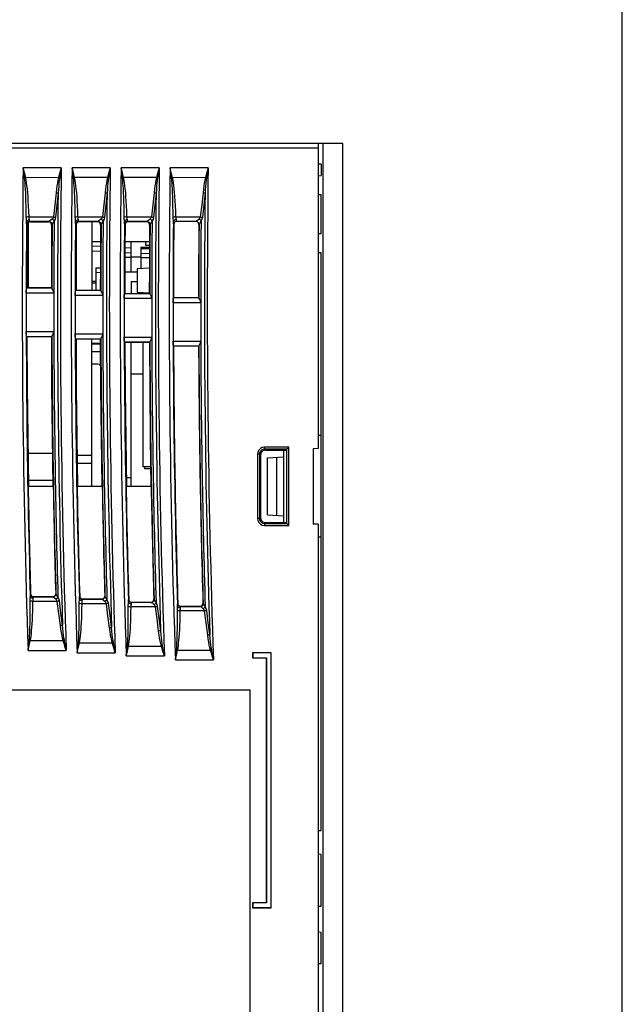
# Model space of a CAD drawing. Header units: millimetres. Extents: x 0 to 450, y 0 to 500.
# Tile 46 of 46: x 388 to 450, y 239 to 339. Entities that reach past the tile are written whole.
import ezdxf

# ---------------------------------------------------------------- set-up
doc = ezdxf.new("R2010")
doc.units = ezdxf.units.MM
doc.header["$LTSCALE"] = 32.592593
doc.layers.get('0').update_dxf_attribs({"linetype": 'CONTINUOUS'})

msp = doc.modelspace()

# ---------------------------------------------------------------- linework, layer by layer
at = {"color": 7, "linetype": 'CONTINUOUS'}
for p, q in [((450, 0), (450, 500)), ((421.45, 326.8), (384.54, 326.8)), ((418.95, 326.8), (418.95, 295.67)), ((419.45, 184.8), (419.45, 326.8)), ((421.45, 184.8), (421.45, 326.8)), ((418.95, 326.3), (384.35, 326.3)), ((419.25, 324.67), (418.95, 324.67)), ((419.25, 324.67), (419.25, 323.53)), ((392.71, 324.3), (388.82, 324.3)), ((388.95, 323.81), (388.82, 324.3)), ((388.89, 323.8), (388.82, 324.3)), ((388.96, 323.28), (388.89, 323.8)), ((389.08, 323.3), (388.95, 323.81)), ((392.57, 323.82), (392.44, 323.31)), ((392.63, 323.8), (392.55, 323.28)), ((392.71, 324.3), (392.57, 323.82)), ((392.71, 324.3), (392.63, 323.8)), ((397.71, 324.3), (393.83, 324.3)), ((393.95, 323.81), (393.83, 324.3)), ((393.89, 323.8), (393.83, 324.3)), ((393.96, 323.28), (393.89, 323.8)), ((394.07, 323.31), (393.95, 323.81)), ((397.57, 323.82), (397.44, 323.31)), ((397.63, 323.8), (397.55, 323.28)), ((397.71, 324.3), (397.57, 323.82)), ((397.71, 324.3), (397.63, 323.8)), ((402.71, 324.3), (398.83, 324.3)), ((398.95, 323.81), (398.83, 324.3)), ((398.89, 323.8), (398.83, 324.3)), ((398.96, 323.28), (398.89, 323.8)), ((399.07, 323.31), (398.95, 323.81)), ((402.57, 323.82), (402.44, 323.31)), ((402.63, 323.8), (402.55, 323.28)), ((402.71, 324.3), (402.57, 323.82)), ((402.71, 324.3), (402.63, 323.8)), ((407.71, 324.3), (403.83, 324.3)), ((403.89, 323.8), (403.83, 324.3)), ((403.95, 323.81), (403.83, 324.3)), ((403.96, 323.28), (403.89, 323.8)), ((404.08, 323.3), (403.95, 323.81)), ((407.58, 323.82), (407.44, 323.31)), ((407.63, 323.8), (407.55, 323.28)), ((407.71, 324.3), (407.58, 323.82)), ((407.71, 324.3), (407.63, 323.8)), ((389, 323.29), (388.96, 323.28)), ((388.99, 323.03), (388.96, 323.28)), ((389.01, 322.76), (388.99, 323.03)), ((389.04, 323.3), (389, 323.29)), ((389.04, 322.46), (389.01, 322.76)), ((389.07, 323.31), (389.04, 323.3)), ((392.44, 323.31), (389.08, 323.3)), ((389.13, 323.06), (389.08, 323.3)), ((389.17, 322.79), (389.13, 323.06)), ((389.21, 322.49), (389.17, 322.79)), ((392.32, 322.76), (392.27, 322.46)), ((392.37, 323.05), (392.32, 322.76)), ((392.44, 323.31), (392.37, 323.05)), ((392.44, 323.31), (392.47, 323.3)), ((392.48, 322.73), (392.45, 322.42)), ((392.47, 323.3), (392.51, 323.29)), ((392.51, 323.01), (392.48, 322.73)), ((392.51, 323.29), (392.55, 323.28)), ((392.55, 323.28), (392.51, 323.01)), ((394, 323.29), (393.96, 323.28)), ((393.99, 323.03), (393.96, 323.28)), ((394.01, 322.76), (393.99, 323.03)), ((394.04, 323.3), (394, 323.29)), ((394.04, 322.46), (394.01, 322.76)), ((394.07, 323.31), (394.04, 323.3)), ((397.44, 323.31), (394.07, 323.31)), ((394.13, 323.06), (394.07, 323.31)), ((394.21, 322.49), (394.13, 323.06)), ((397.32, 322.76), (397.27, 322.46)), ((397.37, 323.05), (397.32, 322.76)), ((397.44, 323.31), (397.37, 323.05)), ((397.44, 323.31), (397.47, 323.3)), ((397.48, 322.73), (397.45, 322.42)), ((397.47, 323.3), (397.51, 323.29)), ((397.51, 323.01), (397.48, 322.73)), ((397.51, 323.29), (397.55, 323.28)), ((397.55, 323.28), (397.51, 323.01)), ((399, 323.29), (398.96, 323.28)), ((398.99, 323.03), (398.96, 323.28)), ((399.01, 322.76), (398.99, 323.03)), ((399.04, 323.3), (399, 323.29)), ((399.04, 322.46), (399.01, 322.76)), ((399.07, 323.31), (399.04, 323.3)), ((402.44, 323.31), (399.07, 323.31)), ((399.13, 323.06), (399.07, 323.31)), ((399.17, 322.79), (399.13, 323.06)), ((399.21, 322.49), (399.17, 322.79)), ((402.32, 322.76), (402.27, 322.46)), ((402.37, 323.05), (402.32, 322.76)), ((402.44, 323.31), (402.37, 323.05)), ((402.44, 323.31), (402.47, 323.3)), ((402.48, 322.73), (402.45, 322.42)), ((402.47, 323.3), (402.51, 323.29)), ((402.51, 323.01), (402.48, 322.73)), ((402.51, 323.29), (402.55, 323.28)), ((402.55, 323.28), (402.51, 323.01)), ((404, 323.29), (403.96, 323.28)), ((403.99, 323.03), (403.96, 323.28)), ((404.02, 322.76), (403.99, 323.03)), ((404.04, 323.3), (404, 323.29)), ((404.04, 322.46), (404.02, 322.76)), ((404.08, 323.31), (404.04, 323.3)), ((407.44, 323.31), (404.08, 323.3)), ((404.13, 323.06), (404.08, 323.3)), ((404.17, 322.79), (404.13, 323.06)), ((404.21, 322.49), (404.17, 322.79)), ((407.32, 322.76), (407.27, 322.46)), ((407.37, 323.05), (407.32, 322.76)), ((407.44, 323.31), (407.37, 323.05)), ((407.44, 323.31), (407.47, 323.3)), ((407.48, 322.73), (407.45, 322.42)), ((407.47, 323.3), (407.51, 323.29)), ((407.51, 323.01), (407.48, 322.73)), ((407.51, 323.29), (407.55, 323.28)), ((407.55, 323.28), (407.51, 323.01)), ((418.95, 323.51), (419.25, 323.53)), ((389.06, 322.13), (389.04, 322.46)), ((389.08, 321.76), (389.06, 322.13)), ((389.09, 321.35), (389.08, 321.76)), ((389.25, 322.16), (389.21, 322.49)), ((389.29, 321.79), (389.25, 322.16)), ((389.32, 321.37), (389.29, 321.79)), ((392.18, 321.77), (392.05, 320.54)), ((392.23, 322.13), (392.18, 321.77)), ((392.18, 321.77), (392.26, 321.76)), ((392.27, 322.46), (392.23, 322.13)), ((392.26, 321.76), (392.33, 321.75)), ((392.4, 321.74), (392.26, 320.5)), ((392.33, 321.75), (392.4, 321.74)), ((392.42, 322.09), (392.4, 321.74)), ((392.45, 322.42), (392.42, 322.09)), ((394.06, 322.13), (394.04, 322.46)), ((394.08, 321.76), (394.06, 322.13)), ((394.09, 321.35), (394.08, 321.76)), ((394.25, 322.16), (394.21, 322.49)), ((394.29, 321.79), (394.25, 322.16)), ((394.32, 321.37), (394.29, 321.79)), ((397.19, 321.77), (397.05, 320.54)), ((397.23, 322.13), (397.19, 321.77)), ((397.19, 321.77), (397.26, 321.76)), ((397.27, 322.46), (397.23, 322.13)), ((397.26, 321.76), (397.34, 321.75)), ((397.4, 321.74), (397.26, 320.5)), ((397.34, 321.75), (397.4, 321.74)), ((397.42, 322.09), (397.4, 321.74)), ((397.45, 322.42), (397.42, 322.09)), ((399.06, 322.13), (399.04, 322.46)), ((399.08, 321.76), (399.06, 322.13)), ((399.09, 321.35), (399.08, 321.76)), ((399.25, 322.16), (399.21, 322.49)), ((399.29, 321.79), (399.25, 322.16)), ((399.32, 321.37), (399.29, 321.79)), ((402.19, 321.77), (402.05, 320.54)), ((402.23, 322.13), (402.19, 321.77)), ((402.19, 321.77), (402.26, 321.76)), ((402.27, 322.46), (402.23, 322.13)), ((402.26, 321.76), (402.34, 321.75)), ((402.4, 321.74), (402.26, 320.5)), ((402.34, 321.75), (402.4, 321.74)), ((402.42, 322.09), (402.4, 321.74)), ((402.45, 322.42), (402.42, 322.09)), ((404.06, 322.13), (404.04, 322.46)), ((404.08, 321.76), (404.06, 322.13)), ((404.09, 321.35), (404.08, 321.76)), ((404.25, 322.16), (404.21, 322.49)), ((404.29, 321.79), (404.25, 322.16)), ((404.32, 321.37), (404.29, 321.79)), ((407.19, 321.77), (407.05, 320.54)), ((407.23, 322.13), (407.19, 321.77)), ((407.19, 321.77), (407.26, 321.76)), ((407.27, 322.46), (407.23, 322.13)), ((407.26, 321.76), (407.34, 321.75)), ((407.4, 321.74), (407.26, 320.5)), ((407.34, 321.75), (407.4, 321.74)), ((407.42, 322.09), (407.4, 321.74)), ((407.45, 322.42), (407.42, 322.09)), ((419.25, 321.55), (418.95, 321.56)), ((419.25, 317.61), (419.25, 321.55)), ((389.11, 320.89), (389.09, 321.35)), ((389.12, 320.4), (389.11, 320.89)), ((389.35, 320.92), (389.32, 321.37)), ((389.38, 320.43), (389.35, 320.92)), ((392.05, 320.54), (391.91, 319.3)), ((394.11, 320.89), (394.09, 321.35)), ((394.12, 320.4), (394.11, 320.89)), ((394.35, 320.92), (394.32, 321.37)), ((394.38, 320.43), (394.35, 320.92)), ((397.05, 320.54), (396.91, 319.3)), ((399.11, 320.89), (399.09, 321.35)), ((399.12, 320.4), (399.11, 320.89)), ((399.35, 320.92), (399.32, 321.37)), ((399.38, 320.43), (399.35, 320.92)), ((402.05, 320.54), (401.91, 319.3)), ((404.11, 320.89), (404.09, 321.35)), ((404.12, 320.4), (404.11, 320.89)), ((404.35, 320.92), (404.32, 321.37)), ((404.38, 320.43), (404.35, 320.92)), ((407.05, 320.54), (406.91, 319.3)), ((389.13, 319.86), (389.12, 320.4)), ((389.14, 319.27), (389.13, 319.86)), ((389.4, 319.89), (389.38, 320.43)), ((389.42, 319.3), (389.4, 319.89)), ((392.26, 320.5), (392.13, 319.27)), ((394.13, 319.86), (394.12, 320.4)), ((394.14, 319.27), (394.13, 319.86)), ((394.4, 319.89), (394.38, 320.43)), ((394.42, 319.3), (394.4, 319.89)), ((397.26, 320.5), (397.13, 319.27)), ((399.13, 319.86), (399.12, 320.4)), ((399.14, 319.27), (399.13, 319.86)), ((399.4, 319.89), (399.38, 320.43)), ((399.42, 319.3), (399.4, 319.89)), ((402.26, 320.5), (402.13, 319.27)), ((404.14, 319.86), (404.12, 320.4)), ((404.14, 319.27), (404.14, 319.86)), ((404.4, 319.89), (404.38, 320.43)), ((404.42, 319.3), (404.4, 319.89)), ((407.26, 320.5), (407.13, 319.27)), ((389.21, 319.29), (389.14, 319.27)), ((389.15, 319.11), (389.14, 319.27)), ((389.16, 318.95), (389.15, 319.11)), ((389.17, 318.8), (389.16, 318.95)), ((389.21, 318.9), (389.17, 318.8)), ((389.17, 318.67), (389.17, 318.8)), ((389.18, 318.59), (389.17, 318.67)), ((389.19, 318.55), (389.18, 318.59)), ((389.23, 318.7), (389.19, 318.55)), ((389.24, 318.5), (389.19, 318.55)), ((389.31, 319.3), (389.21, 319.29)), ((389.32, 318.98), (389.21, 318.9)), ((389.34, 318.81), (389.23, 318.7)), ((389.28, 318.65), (389.24, 318.5)), ((389.39, 318.76), (389.28, 318.65)), ((389.42, 319.3), (389.31, 319.3)), ((389.47, 319.01), (389.32, 318.98)), ((389.49, 318.85), (389.34, 318.81)), ((389.35, 318.72), (389.35, 312.07)), ((389.54, 318.8), (389.39, 318.76)), ((389.42, 319.3), (391.91, 319.3)), ((389.44, 319.2), (389.42, 319.3)), ((389.45, 319.1), (389.44, 319.2)), ((389.47, 319.01), (389.45, 319.1)), ((389.47, 318.92), (389.47, 319.01)), ((389.48, 318.87), (389.47, 318.92)), ((389.49, 318.85), (389.48, 318.87)), ((389.49, 318.85), (391.48, 318.85)), ((389.54, 318.8), (389.49, 318.85)), ((389.54, 318.8), (391.43, 318.8)), ((391.48, 318.85), (391.43, 318.8)), ((391.58, 318.76), (391.43, 318.8)), ((391.54, 318.89), (391.48, 318.85)), ((391.48, 318.85), (391.63, 318.81)), ((391.65, 318.96), (391.54, 318.89)), ((391.69, 318.65), (391.58, 318.76)), ((391.63, 318.81), (391.74, 318.7)), ((391.77, 319.07), (391.65, 318.96)), ((391.73, 318.5), (391.69, 318.65)), ((391.78, 318.55), (391.73, 318.5)), ((391.74, 318.7), (391.78, 318.55)), ((391.87, 319.17), (391.77, 319.07)), ((391.77, 319.07), (391.86, 319.02)), ((391.82, 318.6), (391.78, 318.55)), ((391.89, 318.72), (391.82, 318.6)), ((391.86, 319.02), (391.93, 318.96)), ((391.91, 319.3), (391.87, 319.17)), ((391.99, 318.9), (391.89, 318.72)), ((391.91, 319.3), (391.99, 319.29)), ((391.93, 318.96), (391.99, 318.9)), ((391.99, 319.29), (392.06, 319.28)), ((392.08, 319.07), (391.99, 318.9)), ((392.06, 319.28), (392.13, 319.27)), ((392.13, 319.27), (392.08, 319.07)), ((394.21, 319.29), (394.14, 319.27)), ((394.15, 319.11), (394.14, 319.27)), ((394.16, 318.95), (394.15, 319.11)), ((394.17, 318.8), (394.16, 318.95)), ((394.21, 318.9), (394.17, 318.8)), ((394.17, 318.67), (394.17, 318.8)), ((394.18, 318.59), (394.17, 318.67)), ((394.19, 318.55), (394.18, 318.59)), ((394.23, 318.7), (394.19, 318.55)), ((394.24, 318.5), (394.19, 318.55)), ((394.31, 319.3), (394.21, 319.29)), ((394.32, 318.98), (394.21, 318.9)), ((394.34, 318.81), (394.23, 318.7)), ((394.28, 318.65), (394.24, 318.5)), ((394.25, 318.56), (394.25, 311.83)), ((394.39, 318.76), (394.28, 318.65)), ((394.42, 319.3), (394.31, 319.3)), ((394.47, 319.01), (394.32, 318.98)), ((394.49, 318.85), (394.34, 318.81)), ((394.54, 318.8), (394.39, 318.76)), ((394.42, 319.3), (396.91, 319.3)), ((394.44, 319.2), (394.42, 319.3)), ((394.45, 319.1), (394.44, 319.2)), ((394.47, 319.01), (394.45, 319.1)), ((394.47, 318.92), (394.47, 319.01)), ((394.48, 318.87), (394.47, 318.92)), ((394.49, 318.85), (394.48, 318.87)), ((394.49, 318.85), (396.48, 318.85)), ((394.54, 318.8), (394.49, 318.85)), ((396.43, 318.8), (394.54, 318.8)), ((395.85, 318.8), (395.85, 311.83)), ((396.48, 318.85), (396.43, 318.8)), ((396.58, 318.76), (396.43, 318.8)), ((396.54, 318.89), (396.48, 318.85)), ((396.48, 318.85), (396.63, 318.81)), ((396.65, 318.96), (396.54, 318.89)), ((396.69, 318.65), (396.58, 318.76)), ((396.63, 318.81), (396.74, 318.7)), ((396.77, 319.07), (396.65, 318.96)), ((396.73, 318.5), (396.69, 318.65)), ((396.78, 318.55), (396.73, 318.5)), ((396.74, 318.7), (396.78, 318.55)), ((396.87, 319.17), (396.77, 319.07)), ((396.77, 319.07), (396.86, 319.02)), ((396.82, 318.6), (396.78, 318.55)), ((396.89, 318.72), (396.82, 318.6)), ((396.86, 319.02), (396.93, 318.96)), ((396.91, 319.3), (396.87, 319.17)), ((396.99, 318.9), (396.89, 318.72)), ((396.91, 319.3), (396.99, 319.29)), ((396.93, 318.96), (396.99, 318.9)), ((396.99, 319.29), (397.06, 319.28)), ((397.08, 319.07), (396.99, 318.9)), ((397.06, 319.28), (397.13, 319.27)), ((397.13, 319.27), (397.08, 319.07)), ((399.21, 319.29), (399.14, 319.27)), ((399.15, 319.11), (399.14, 319.27)), ((399.16, 318.95), (399.15, 319.11)), ((399.17, 318.8), (399.16, 318.95)), ((399.21, 318.9), (399.17, 318.8)), ((399.17, 318.67), (399.17, 318.8)), ((399.18, 318.59), (399.17, 318.67)), ((399.19, 318.55), (399.18, 318.59)), ((399.23, 318.7), (399.19, 318.55)), ((399.24, 318.51), (399.19, 318.55)), ((399.31, 319.3), (399.21, 319.29)), ((399.32, 318.98), (399.21, 318.9)), ((399.34, 318.81), (399.23, 318.7)), ((399.28, 318.66), (399.24, 318.51)), ((399.39, 318.76), (399.28, 318.66)), ((399.42, 319.3), (399.31, 319.3)), ((399.47, 319.01), (399.32, 318.98)), ((399.49, 318.85), (399.34, 318.81)), ((399.54, 318.8), (399.39, 318.76)), ((399.42, 319.3), (401.91, 319.3)), ((399.44, 319.2), (399.42, 319.3)), ((399.45, 319.1), (399.44, 319.2)), ((399.47, 319.01), (399.45, 319.1)), ((399.47, 318.92), (399.47, 319.01)), ((399.48, 318.87), (399.47, 318.92)), ((399.49, 318.85), (399.48, 318.87)), ((399.49, 318.85), (401.48, 318.85)), ((399.54, 318.8), (399.49, 318.85)), ((401.43, 318.8), (399.54, 318.8)), ((401.48, 318.85), (401.43, 318.8)), ((401.58, 318.76), (401.43, 318.8)), ((401.54, 318.89), (401.48, 318.85)), ((401.48, 318.85), (401.63, 318.81)), ((401.65, 318.96), (401.54, 318.89)), ((401.69, 318.65), (401.58, 318.76)), ((401.63, 318.81), (401.74, 318.7)), ((401.77, 319.07), (401.65, 318.96)), ((401.73, 318.5), (401.69, 318.65)), ((401.78, 318.55), (401.73, 318.5)), ((401.74, 318.7), (401.78, 318.55)), ((401.87, 319.17), (401.77, 319.07)), ((401.77, 319.07), (401.86, 319.02)), ((401.82, 318.6), (401.78, 318.55)), ((401.89, 318.72), (401.82, 318.6)), ((401.86, 319.02), (401.93, 318.96)), ((401.91, 319.3), (401.87, 319.17)), ((401.99, 318.9), (401.89, 318.72)), ((401.91, 319.3), (401.99, 319.29)), ((401.93, 318.96), (401.99, 318.9)), ((401.99, 319.29), (402.06, 319.28)), ((402.08, 319.07), (401.99, 318.9)), ((402.06, 319.28), (402.13, 319.27)), ((402.13, 319.27), (402.08, 319.07)), ((404.21, 319.29), (404.14, 319.27)), ((404.15, 319.11), (404.14, 319.27)), ((404.16, 318.95), (404.15, 319.11)), ((404.17, 318.8), (404.16, 318.95)), ((404.21, 318.9), (404.17, 318.8)), ((404.17, 318.67), (404.17, 318.8)), ((404.18, 318.59), (404.17, 318.67)), ((404.19, 318.55), (404.18, 318.59)), ((404.23, 318.7), (404.19, 318.55)), ((404.2, 318.54), (404.19, 318.55)), ((404.24, 318.69), (404.2, 318.54)), ((404.31, 319.3), (404.21, 319.29)), ((404.32, 318.98), (404.21, 318.9)), ((404.34, 318.81), (404.23, 318.7)), ((404.35, 318.8), (404.24, 318.69)), ((404.42, 319.3), (404.31, 319.3)), ((404.47, 319.01), (404.32, 318.98)), ((404.49, 318.85), (404.34, 318.81)), ((404.5, 318.84), (404.35, 318.8)), ((404.42, 319.3), (406.91, 319.3)), ((404.44, 319.2), (404.42, 319.3)), ((404.45, 319.1), (404.44, 319.2)), ((404.47, 319.01), (404.45, 319.1)), ((404.47, 318.92), (404.47, 319.01)), ((404.48, 318.87), (404.47, 318.92)), ((404.49, 318.85), (404.48, 318.87)), ((404.49, 318.85), (406.48, 318.85)), ((404.5, 318.84), (404.49, 318.85)), ((406.47, 318.84), (404.5, 318.84)), ((406.48, 318.85), (406.47, 318.84)), ((406.62, 318.8), (406.47, 318.84)), ((406.54, 318.89), (406.48, 318.85)), ((406.48, 318.85), (406.63, 318.81)), ((406.65, 318.96), (406.54, 318.89)), ((406.73, 318.69), (406.62, 318.8)), ((406.63, 318.81), (406.74, 318.7)), ((406.77, 319.07), (406.65, 318.96)), ((406.77, 318.54), (406.73, 318.69)), ((406.74, 318.7), (406.78, 318.55)), ((406.87, 319.17), (406.77, 319.07)), ((406.77, 319.07), (406.86, 319.02)), ((406.78, 318.55), (406.77, 318.54)), ((406.82, 318.6), (406.78, 318.55)), ((406.89, 318.72), (406.82, 318.6)), ((406.86, 319.02), (406.93, 318.96)), ((406.91, 319.3), (406.87, 319.17)), ((406.99, 318.9), (406.89, 318.72)), ((406.91, 319.3), (406.99, 319.29)), ((406.93, 318.96), (406.99, 318.9)), ((406.99, 319.29), (407.06, 319.28)), ((407.08, 319.07), (406.99, 318.9)), ((407.06, 319.28), (407.13, 319.27)), ((407.13, 319.27), (407.08, 319.07)), ((389.24, 318.5), (389.22, 316.36)), ((391.73, 318.5), (391.71, 316.36)), ((394.24, 318.5), (394.22, 316.28)), ((396.73, 318.5), (396.72, 316.28)), ((399.24, 318.51), (399.22, 316.17)), ((401.73, 318.5), (401.72, 316.17)), ((418.95, 317.6), (419.25, 317.61)), ((395.85, 316.79), (396.72, 316.79)), ((399.22, 316.79), (401.72, 316.79)), ((399.85, 313.7), (399.85, 316.79)), ((401.35, 316.4), (401.35, 316.8)), ((389.22, 316.36), (389.21, 314.22)), ((391.71, 316.36), (391.7, 314.21)), ((394.22, 316.28), (394.21, 314.05)), ((394.25, 315.7), (394.22, 315.7)), ((395.85, 316.35), (396.72, 316.31)), ((395.85, 315.85), (396.71, 315.81)), ((396.72, 316.28), (396.71, 314.05)), ((399.22, 316.17), (399.21, 313.84)), ((399.22, 316.18), (399.85, 316.15)), ((399.22, 315.68), (399.85, 315.64)), ((400.85, 316.2), (401.72, 316.22)), ((400.85, 316.2), (400.85, 314.01)), ((400.85, 315.59), (401.71, 315.58)), ((400.86, 316.09), (401.72, 316.08)), ((401.72, 316.4), (401.35, 316.4)), ((401.72, 316.17), (401.71, 313.83)), ((419.25, 315.63), (418.95, 315.65)), ((419.25, 256.68), (419.25, 315.63)), ((399.22, 315.2), (399.85, 315.19)), ((400.85, 315.2), (399.85, 315.2)), ((400.85, 315.17), (401.71, 315.15)), ((389.21, 314.22), (389.21, 312.07)), ((391.7, 314.21), (391.7, 312.07)), ((394.21, 314.05), (394.21, 311.83)), ((396.25, 314.11), (396.71, 314.12)), ((396.25, 314.11), (396.25, 311.83)), ((396.25, 313.64), (396.7, 313.65)), ((396.71, 314.05), (396.7, 311.83)), ((399.21, 313.84), (399.2, 311.5)), ((399.21, 313.69), (399.85, 313.7)), ((399.85, 313.7), (400.45, 313.69)), ((401.71, 314.07), (400.45, 313.99)), ((400.45, 313.99), (400.45, 311.62)), ((401.71, 313.83), (401.7, 311.5)), ((395.85, 312.75), (396.25, 312.75)), ((396.26, 312.55), (395.85, 312.54)), ((399.85, 312.7), (400.45, 312.71)), ((399.85, 312.7), (399.85, 311.5)), ((389.14, 311.77), (389.15, 311.95)), ((389.14, 311.52), (389.14, 311.77)), ((391.95, 311.52), (389.14, 311.52)), ((389.15, 311.95), (389.16, 312.02)), ((389.21, 312.07), (389.16, 312.02)), ((391.75, 312.02), (389.16, 312.02)), ((391.7, 312.07), (389.21, 312.07)), ((391.7, 312.07), (391.75, 312.02)), ((391.78, 311.97), (391.75, 312.02)), ((391.85, 311.86), (391.78, 311.97)), ((391.92, 311.71), (391.85, 311.86)), ((391.96, 311.52), (391.92, 311.71)), ((394.14, 311.53), (394.15, 311.71)), ((394.14, 311.28), (394.14, 311.53)), ((394.15, 311.71), (394.16, 311.78)), ((394.21, 311.83), (394.16, 311.78)), ((396.75, 311.78), (394.16, 311.78)), ((394.21, 311.83), (396.7, 311.83)), ((396.7, 311.83), (396.75, 311.78)), ((396.78, 311.73), (396.75, 311.78)), ((396.85, 311.62), (396.78, 311.73)), ((396.92, 311.47), (396.85, 311.62)), ((399.2, 311.5), (399.16, 311.46)), ((399.2, 311.5), (401.7, 311.5)), ((400.45, 311.62), (401.7, 311.54)), ((401.7, 311.5), (401.75, 311.46)), ((396.95, 311.28), (394.14, 311.28)), ((396.96, 311.28), (396.92, 311.47)), ((399.14, 311.2), (399.15, 311.38)), ((399.14, 310.96), (399.14, 311.2)), ((401.95, 310.96), (399.14, 310.96)), ((399.15, 311.38), (399.16, 311.46)), ((401.75, 311.46), (399.16, 311.46)), ((401.78, 311.41), (401.75, 311.46)), ((401.85, 311.29), (401.78, 311.41)), ((401.92, 311.14), (401.85, 311.29)), ((401.96, 310.96), (401.92, 311.14)), ((404.14, 310.79), (404.15, 310.97)), ((404.14, 310.54), (404.14, 310.79)), ((406.95, 310.54), (404.14, 310.54)), ((404.15, 310.97), (404.16, 311.04)), ((404.17, 311.06), (404.16, 311.04)), ((406.75, 311.04), (404.16, 311.04)), ((404.17, 311.06), (406.73, 311.06)), ((406.73, 311.06), (406.75, 311.04)), ((406.78, 310.99), (406.74, 311.04)), ((406.85, 310.88), (406.78, 310.99)), ((406.92, 310.73), (406.85, 310.88)), ((406.96, 310.54), (406.92, 310.73)), ((389.14, 307.61), (391.96, 307.61)), ((389.14, 307.37), (389.14, 307.61)), ((391.92, 307.43), (391.96, 307.61)), ((389.15, 307.19), (389.14, 307.37)), ((389.16, 307.11), (389.15, 307.19)), ((389.16, 307.11), (391.75, 307.11)), ((389.21, 307.06), (389.16, 307.11)), ((391.7, 307.06), (389.21, 307.06)), ((389.21, 307.06), (389.24, 301.98)), ((391.7, 307.06), (391.75, 307.11)), ((391.7, 307.06), (391.73, 301.98)), ((391.75, 307.11), (391.78, 307.16)), ((391.78, 307.16), (391.85, 307.28)), ((391.85, 307.28), (391.92, 307.43)), ((394.14, 307.37), (396.96, 307.37)), ((394.14, 307.13), (394.14, 307.37)), ((394.15, 306.95), (394.14, 307.13)), ((394.16, 306.87), (394.15, 306.95)), ((394.16, 306.87), (396.75, 306.87)), ((394.21, 306.82), (394.16, 306.87)), ((396.7, 306.82), (394.21, 306.82)), ((394.21, 306.82), (394.24, 301.82)), ((394.25, 306.82), (394.25, 300.67)), ((395.85, 291.8), (395.85, 306.82)), ((396.7, 306.82), (396.75, 306.87)), ((396.7, 306.82), (396.73, 301.82)), ((396.75, 306.87), (396.79, 306.92)), ((396.79, 306.92), (396.85, 307.03)), ((396.85, 307.03), (396.92, 307.18)), ((396.92, 307.18), (396.96, 307.37)), ((399.14, 307.04), (401.96, 307.04)), ((399.14, 306.8), (399.14, 307.04)), ((399.15, 306.62), (399.14, 306.8)), ((399.16, 306.54), (399.15, 306.62)), ((399.16, 306.54), (401.75, 306.54)), ((399.21, 306.5), (399.16, 306.54)), ((401.71, 306.5), (399.21, 306.5)), ((399.21, 306.5), (399.24, 301.6)), ((399.85, 291.8), (399.85, 306.5)), ((401.05, 306.5), (401.05, 293.8)), ((401.71, 306.5), (401.75, 306.54)), ((401.71, 306.5), (401.74, 301.6)), ((401.75, 306.54), (401.79, 306.6)), ((401.79, 306.6), (401.85, 306.71)), ((401.85, 306.71), (401.92, 306.86)), ((401.92, 306.86), (401.96, 307.04)), ((404.14, 306.63), (406.96, 306.63)), ((404.15, 306.39), (404.14, 306.63)), ((406.93, 306.45), (406.96, 306.63)), ((395.85, 306.4), (396.71, 306.4)), ((395.85, 306.36), (396.71, 306.36)), ((395.85, 305.56), (396.71, 305.56)), ((404.15, 306.21), (404.15, 306.39)), ((404.17, 306.13), (404.15, 306.21)), ((404.17, 306.13), (406.75, 306.13)), ((404.18, 306.12), (404.17, 306.13)), ((406.74, 306.12), (404.18, 306.12)), ((406.74, 306.12), (406.75, 306.13)), ((406.75, 306.13), (406.79, 306.18)), ((406.79, 306.18), (406.86, 306.3)), ((406.86, 306.3), (406.93, 306.45)), ((395.85, 304.3), (396.42, 304.3)), ((396.42, 304.3), (396.57, 304.26)), ((396.57, 304.26), (396.68, 304.15)), ((396.68, 304.15), (396.72, 304)), ((399.85, 303.3), (401.05, 303.3)), ((389.24, 301.98), (389.29, 296.89)), ((391.73, 301.98), (391.78, 296.89)), ((394.24, 301.82), (394.29, 296.81)), ((396.73, 301.82), (396.79, 296.81)), ((399.24, 301.6), (399.29, 296.7)), ((401.74, 301.6), (401.79, 296.7)), ((389.29, 296.89), (389.37, 291.8)), ((391.78, 296.89), (391.86, 291.8)), ((394.29, 296.81), (394.37, 291.8)), ((396.79, 296.81), (396.86, 291.8)), ((399.29, 296.7), (399.37, 291.8)), ((401.79, 296.7), (401.87, 291.8)), ((419.25, 297), (418.95, 296.99)), ((412.88, 295.5), (412.78, 295.3)), ((413.04, 295.66), (412.88, 295.5)), ((413.24, 295.76), (413.04, 295.66)), ((413.15, 295.5), (413.04, 295.39)), ((413.3, 295.44), (413.11, 295.26)), ((413.3, 295.57), (413.15, 295.5)), ((413.45, 295.79), (413.24, 295.76)), ((413.45, 295.59), (413.3, 295.57)), ((413.55, 295.51), (413.3, 295.44)), ((415.95, 295.79), (413.45, 295.79)), ((413.45, 295.59), (413.45, 295.79)), ((415.75, 295.59), (413.45, 295.59)), ((413.55, 295.51), (413.45, 295.59)), ((413.55, 295.51), (415.75, 295.51)), ((415.45, 288.1), (415.45, 295.51)), ((415.75, 295.59), (415.79, 295.63)), ((415.75, 288.02), (415.75, 295.59)), ((415.79, 295.63), (415.95, 295.79)), ((415.95, 287.82), (415.95, 295.79)), ((418.95, 295.67), (418.45, 295.65)), ((418.45, 295.65), (418.45, 287.96)), ((391.81, 295.15), (389.32, 295.15)), ((395.85, 294.95), (394.32, 294.95)), ((412.78, 295.3), (412.75, 295.1)), ((412.95, 295.1), (412.75, 295.1)), ((412.75, 295.1), (412.75, 288.51)), ((412.97, 295.24), (412.95, 295.1)), ((413.05, 295.01), (412.95, 295.1)), ((412.95, 295.1), (412.95, 288.51)), ((413.04, 295.39), (412.97, 295.24)), ((413.11, 295.26), (413.05, 295.01)), ((413.05, 295.01), (413.05, 288.6)), ((413.77, 294.72), (415.45, 294.8)), ((413.77, 288.89), (413.77, 294.72)), ((414.73, 288.84), (414.73, 294.77)), ((395.85, 294.15), (394.33, 294.15)), ((401.84, 293.8), (401.05, 293.8)), ((401.2, 293.8), (401.2, 293.6)), ((401.84, 293.6), (401.2, 293.6)), ((391.85, 292.4), (389.36, 292.4)), ((399.35, 292.71), (399.85, 292.72)), ((391.9, 291.8), (389.33, 291.8)), ((396.9, 291.8), (394.33, 291.8)), ((401.9, 291.8), (399.33, 291.8)), ((412.95, 288.51), (412.75, 288.51)), ((412.75, 288.51), (412.78, 288.31)), ((412.95, 288.51), (413.05, 288.6)), ((412.95, 288.51), (412.97, 288.36)), ((413.05, 288.6), (413.11, 288.35)), ((413.77, 288.89), (415.45, 288.8)), ((412.78, 288.31), (412.88, 288.11)), ((412.88, 288.11), (413.04, 287.95)), ((412.97, 288.36), (413.04, 288.22)), ((413.04, 288.22), (413.15, 288.11)), ((413.04, 287.95), (413.24, 287.85)), ((413.11, 288.35), (413.3, 288.17)), ((413.15, 288.11), (413.3, 288.04)), ((413.24, 287.85), (413.45, 287.81)), ((413.3, 288.17), (413.55, 288.1)), ((413.3, 288.04), (413.45, 288.01)), ((413.45, 288.01), (413.55, 288.1)), ((413.45, 288.01), (415.75, 288.02)), ((413.45, 288.01), (413.45, 287.81)), ((413.45, 287.81), (415.95, 287.82)), ((413.55, 288.1), (415.75, 288.1)), ((415.75, 288.02), (415.79, 287.98)), ((415.79, 287.98), (415.95, 287.82)), ((418.95, 287.94), (418.45, 287.96)), ((418.95, 287.94), (418.95, 228.17)), ((419.25, 286.61), (418.95, 286.62)), ((389.54, 280.26), (389.55, 280.42)), ((389.55, 280.42), (389.56, 280.7)), ((389.6, 280.47), (389.55, 280.57)), ((389.56, 280.78), (389.57, 280.81)), ((389.56, 280.7), (389.56, 280.78)), ((389.57, 280.81), (389.58, 280.83)), ((389.61, 280.67), (389.57, 280.81)), ((389.58, 280.83), (389.63, 280.68)), ((389.71, 280.39), (389.6, 280.47)), ((389.72, 280.56), (389.61, 280.67)), ((389.63, 280.68), (389.73, 280.57)), ((389.85, 280.37), (389.71, 280.39)), ((389.87, 280.52), (389.72, 280.56)), ((389.73, 280.57), (389.88, 280.54)), ((389.84, 280.28), (389.85, 280.37)), ((389.85, 280.45), (389.86, 280.5)), ((389.85, 280.37), (389.85, 280.45)), ((389.86, 280.5), (389.87, 280.52)), ((389.87, 280.52), (389.88, 280.54)), ((391.86, 280.52), (389.87, 280.52)), ((389.88, 280.54), (391.85, 280.54)), ((391.85, 280.54), (392, 280.58)), ((391.86, 280.52), (391.85, 280.54)), ((392.02, 280.56), (391.86, 280.52)), ((391.92, 280.49), (391.86, 280.52)), ((392.03, 280.41), (391.92, 280.49)), ((392, 280.58), (392.11, 280.69)), ((392.12, 280.68), (392.02, 280.56)), ((392.16, 280.3), (392.03, 280.41)), ((392.11, 280.69), (392.15, 280.84)), ((392.16, 280.83), (392.12, 280.68)), ((392.16, 280.83), (392.15, 280.84)), ((392.18, 280.8), (392.16, 280.83)), ((392.25, 280.35), (392.16, 280.3)), ((392.24, 280.73), (392.18, 280.8)), ((392.3, 280.62), (392.24, 280.73)), ((392.32, 280.41), (392.25, 280.35)), ((392.38, 280.48), (392.3, 280.62)), ((392.38, 280.48), (392.32, 280.41)), ((392.37, 280.53), (392.38, 280.48)), ((392.47, 280.31), (392.38, 280.48)), ((394.56, 280.46), (394.57, 280.54)), ((394.56, 280.18), (394.56, 280.46)), ((394.57, 280.54), (394.58, 280.57)), ((394.58, 280.57), (394.59, 280.59)), ((394.62, 280.43), (394.58, 280.57)), ((394.59, 280.59), (394.63, 280.44)), ((394.73, 280.32), (394.62, 280.43)), ((394.63, 280.44), (394.74, 280.33)), ((397.01, 280.34), (397.12, 280.45)), ((397.13, 280.44), (397.02, 280.32)), ((397.12, 280.45), (397.16, 280.6)), ((397.17, 280.59), (397.13, 280.44)), ((397.17, 280.59), (397.16, 280.6)), ((397.19, 280.56), (397.17, 280.59)), ((397.24, 280.48), (397.19, 280.56)), ((397.31, 280.37), (397.24, 280.48)), ((397.38, 280.24), (397.31, 280.37)), ((389.54, 280.09), (389.54, 280.26)), ((389.6, 280.08), (389.54, 280.09)), ((389.54, 279.56), (389.54, 280.09)), ((389.54, 279.06), (389.54, 279.56)), ((389.7, 280.08), (389.6, 280.08)), ((389.82, 280.07), (389.7, 280.08)), ((389.8, 279.04), (389.81, 279.54)), ((389.81, 279.54), (389.82, 280.07)), ((389.82, 280.07), (389.83, 280.18)), ((392.31, 280.07), (389.82, 280.07)), ((389.83, 280.18), (389.84, 280.28)), ((392.26, 280.2), (392.16, 280.3)), ((392.31, 280.07), (392.26, 280.2)), ((392.39, 280.08), (392.31, 280.07)), ((392.47, 278.84), (392.31, 280.07)), ((392.46, 280.09), (392.39, 280.08)), ((392.52, 280.11), (392.46, 280.09)), ((392.52, 280.11), (392.47, 280.31)), ((392.68, 278.87), (392.52, 280.11)), ((394.55, 280.02), (394.56, 280.18)), ((394.55, 279.85), (394.55, 280.02)), ((394.61, 279.84), (394.55, 279.85)), ((394.55, 279.32), (394.55, 279.85)), ((394.61, 280.23), (394.56, 280.32)), ((394.71, 280.15), (394.61, 280.23)), ((394.71, 279.83), (394.61, 279.84)), ((394.86, 280.13), (394.71, 280.15)), ((394.83, 279.83), (394.71, 279.83)), ((394.88, 280.28), (394.73, 280.32)), ((394.74, 280.33), (394.89, 280.29)), ((394.82, 279.29), (394.83, 279.83)), ((394.83, 279.83), (394.84, 279.93)), ((397.32, 279.83), (394.83, 279.83)), ((394.84, 279.93), (394.85, 280.03)), ((394.85, 280.03), (394.86, 280.13)), ((394.86, 280.21), (394.87, 280.26)), ((394.86, 280.13), (394.86, 280.21)), ((394.87, 280.26), (394.88, 280.28)), ((394.88, 280.28), (394.89, 280.29)), ((396.87, 280.28), (394.88, 280.28)), ((394.89, 280.29), (396.86, 280.29)), ((396.86, 280.29), (397.01, 280.34)), ((396.87, 280.28), (396.86, 280.29)), ((397.02, 280.32), (396.87, 280.28)), ((396.93, 280.25), (396.87, 280.28)), ((397.04, 280.17), (396.93, 280.25)), ((397.17, 280.06), (397.04, 280.17)), ((397.25, 280.11), (397.17, 280.06)), ((397.27, 279.95), (397.17, 280.06)), ((397.33, 280.17), (397.25, 280.11)), ((397.32, 279.83), (397.27, 279.95)), ((397.4, 279.84), (397.32, 279.83)), ((397.48, 278.6), (397.32, 279.83)), ((397.38, 280.24), (397.33, 280.17)), ((397.38, 280.29), (397.38, 280.24)), ((397.48, 280.07), (397.38, 280.24)), ((397.47, 279.85), (397.4, 279.84)), ((397.53, 279.87), (397.47, 279.85)), ((397.53, 279.87), (397.48, 280.07)), ((397.69, 278.63), (397.53, 279.87)), ((399.56, 279.69), (399.57, 279.85)), ((399.56, 279.53), (399.56, 279.69)), ((399.62, 279.51), (399.56, 279.53)), ((399.56, 278.99), (399.56, 279.53)), ((399.57, 279.85), (399.58, 280.13)), ((399.62, 279.9), (399.57, 280)), ((399.58, 280.21), (399.59, 280.24)), ((399.58, 280.13), (399.58, 280.21)), ((399.59, 280.24), (399.6, 280.26)), ((399.63, 280.1), (399.59, 280.24)), ((399.6, 280.26), (399.65, 280.11)), ((399.73, 279.83), (399.62, 279.9)), ((399.72, 279.51), (399.62, 279.51)), ((399.74, 279.99), (399.63, 280.1)), ((399.65, 280.11), (399.76, 280.01)), ((399.84, 279.5), (399.72, 279.51)), ((399.87, 279.8), (399.73, 279.83)), ((399.89, 279.95), (399.74, 279.99)), ((399.76, 280.01), (399.9, 279.97)), ((399.83, 278.97), (399.84, 279.5)), ((399.84, 279.5), (399.85, 279.61)), ((402.33, 279.5), (399.84, 279.5)), ((399.85, 279.61), (399.86, 279.71)), ((399.86, 279.71), (399.87, 279.8)), ((399.87, 279.8), (399.88, 279.88)), ((399.88, 279.93), (399.89, 279.95)), ((399.88, 279.88), (399.88, 279.93)), ((399.89, 279.95), (399.9, 279.97)), ((401.88, 279.95), (399.89, 279.95)), ((399.9, 279.97), (401.87, 279.97)), ((401.87, 279.97), (402.02, 280.01)), ((401.88, 279.95), (401.87, 279.97)), ((402.04, 280), (401.88, 279.95)), ((401.94, 279.92), (401.88, 279.95)), ((402.05, 279.84), (401.94, 279.92)), ((402.02, 280.01), (402.13, 280.12)), ((402.14, 280.11), (402.04, 280)), ((402.18, 279.74), (402.05, 279.84)), ((402.13, 280.12), (402.17, 280.28)), ((402.18, 280.26), (402.14, 280.11)), ((402.18, 280.26), (402.17, 280.28)), ((402.21, 280.23), (402.18, 280.26)), ((402.27, 279.79), (402.18, 279.74)), ((402.28, 279.63), (402.18, 279.74)), ((402.26, 280.16), (402.21, 280.23)), ((402.32, 280.05), (402.26, 280.16)), ((402.34, 279.85), (402.27, 279.79)), ((402.33, 279.5), (402.28, 279.63)), ((402.4, 279.91), (402.32, 280.05)), ((402.41, 279.51), (402.33, 279.5)), ((402.49, 278.27), (402.33, 279.5)), ((402.4, 279.91), (402.34, 279.85)), ((402.39, 279.97), (402.4, 279.91)), ((402.49, 279.74), (402.4, 279.91)), ((402.48, 279.53), (402.41, 279.51)), ((402.54, 279.54), (402.48, 279.53)), ((402.54, 279.54), (402.49, 279.74)), ((402.7, 278.31), (402.54, 279.54)), ((404.58, 279.44), (404.59, 279.72)), ((404.58, 279.28), (404.58, 279.44)), ((404.59, 279.72), (404.6, 279.8)), ((404.63, 279.49), (404.59, 279.59)), ((404.6, 279.83), (404.62, 279.85)), ((404.6, 279.8), (404.6, 279.83)), ((404.65, 279.69), (404.6, 279.83)), ((404.62, 279.85), (404.66, 279.7)), ((404.74, 279.41), (404.63, 279.49)), ((404.76, 279.58), (404.65, 279.69)), ((404.66, 279.7), (404.77, 279.59)), ((404.89, 279.39), (404.74, 279.41)), ((404.9, 279.54), (404.76, 279.58)), ((404.77, 279.59), (404.92, 279.56)), ((404.88, 279.3), (404.89, 279.39)), ((404.89, 279.47), (404.9, 279.52)), ((404.89, 279.39), (404.89, 279.47)), ((404.9, 279.54), (404.92, 279.56)), ((406.9, 279.54), (404.9, 279.54)), ((404.9, 279.52), (404.9, 279.54)), ((404.92, 279.56), (406.88, 279.56)), ((406.88, 279.56), (407.04, 279.6)), ((406.9, 279.54), (406.88, 279.56)), ((407.05, 279.58), (406.9, 279.54)), ((406.96, 279.51), (406.9, 279.54)), ((407.07, 279.43), (406.96, 279.51)), ((407.04, 279.6), (407.15, 279.71)), ((407.16, 279.7), (407.05, 279.58)), ((407.2, 279.32), (407.07, 279.43)), ((407.15, 279.71), (407.18, 279.86)), ((407.2, 279.85), (407.16, 279.7)), ((407.2, 279.85), (407.18, 279.86)), ((407.22, 279.82), (407.2, 279.85)), ((407.28, 279.37), (407.2, 279.32)), ((407.27, 279.75), (407.22, 279.82)), ((407.34, 279.64), (407.27, 279.75)), ((407.35, 279.43), (407.28, 279.37)), ((407.41, 279.5), (407.34, 279.64)), ((407.41, 279.5), (407.35, 279.43)), ((407.41, 279.55), (407.41, 279.5)), ((407.51, 279.33), (407.41, 279.5)), ((389.53, 278.18), (389.54, 278.6)), ((389.54, 278.6), (389.54, 279.06)), ((389.77, 278.16), (389.79, 278.58)), ((389.79, 278.58), (389.8, 279.04)), ((392.63, 277.6), (392.47, 278.84)), ((392.84, 277.64), (392.68, 278.87)), ((394.54, 277.94), (394.55, 278.36)), ((394.55, 278.82), (394.55, 279.32)), ((394.55, 278.36), (394.55, 278.82)), ((394.78, 277.91), (394.8, 278.34)), ((394.8, 278.34), (394.81, 278.8)), ((394.81, 278.8), (394.82, 279.29)), ((397.64, 277.36), (397.48, 278.6)), ((397.85, 277.4), (397.69, 278.63)), ((399.56, 278.49), (399.56, 278.99)), ((399.56, 278.03), (399.56, 278.49)), ((399.81, 278.01), (399.82, 278.47)), ((399.82, 278.47), (399.83, 278.97)), ((404.58, 279.11), (404.58, 279.28)), ((404.64, 279.1), (404.58, 279.11)), ((404.58, 278.58), (404.58, 279.11)), ((404.58, 278.08), (404.58, 278.58)), ((404.74, 279.09), (404.64, 279.1)), ((404.86, 279.09), (404.74, 279.09)), ((404.84, 278.06), (404.85, 278.56)), ((404.85, 278.56), (404.86, 279.09)), ((404.86, 279.2), (404.88, 279.3)), ((404.86, 279.09), (404.86, 279.2)), ((407.35, 279.09), (404.86, 279.09)), ((407.29, 279.22), (407.2, 279.32)), ((407.35, 279.09), (407.29, 279.22)), ((407.42, 279.1), (407.35, 279.09)), ((407.51, 277.86), (407.35, 279.09)), ((407.5, 279.11), (407.42, 279.1)), ((407.56, 279.13), (407.5, 279.11)), ((407.56, 279.13), (407.51, 279.33)), ((407.72, 277.89), (407.56, 279.13)), ((389.51, 277.11), (389.52, 277.43)), ((389.52, 277.43), (389.53, 277.79)), ((389.53, 277.79), (389.53, 278.18)), ((389.69, 277.09), (389.72, 277.41)), ((389.72, 277.41), (389.75, 277.76)), ((389.75, 277.76), (389.77, 278.16)), ((392.71, 277.61), (392.63, 277.6)), ((392.68, 277.23), (392.63, 277.6)), ((392.78, 277.63), (392.71, 277.61)), ((392.84, 277.64), (392.78, 277.63)), ((392.88, 277.27), (392.84, 277.64)), ((394.53, 277.19), (394.54, 277.55)), ((394.54, 277.55), (394.54, 277.94)), ((394.73, 277.17), (394.76, 277.52)), ((394.76, 277.52), (394.78, 277.91)), ((397.72, 277.37), (397.64, 277.36)), ((397.69, 276.99), (397.64, 277.36)), ((397.79, 277.39), (397.72, 277.37)), ((397.85, 277.4), (397.79, 277.39)), ((397.89, 277.03), (397.85, 277.4)), ((399.55, 277.22), (399.56, 277.61)), ((399.56, 277.61), (399.56, 278.03)), ((399.77, 277.2), (399.79, 277.59)), ((399.79, 277.59), (399.81, 278.01)), ((402.65, 277.04), (402.49, 278.27)), ((402.87, 277.07), (402.7, 278.31)), ((404.57, 277.2), (404.58, 277.62)), ((404.58, 277.62), (404.58, 278.08)), ((404.81, 277.17), (404.82, 277.6)), ((404.82, 277.6), (404.84, 278.06)), ((407.67, 276.62), (407.51, 277.86)), ((407.88, 276.66), (407.72, 277.89)), ((389.46, 276.31), (389.48, 276.56)), ((389.48, 276.56), (389.49, 276.82)), ((389.49, 276.82), (389.51, 277.11)), ((389.59, 276.29), (389.63, 276.53)), ((389.63, 276.53), (389.66, 276.79)), ((389.66, 276.79), (389.69, 277.09)), ((392.74, 276.89), (392.68, 277.23)), ((392.79, 276.58), (392.74, 276.89)), ((392.85, 276.31), (392.79, 276.58)), ((392.91, 276.93), (392.88, 277.27)), ((392.95, 276.62), (392.91, 276.93)), ((392.99, 276.35), (392.95, 276.62)), ((393.03, 276.1), (392.99, 276.35)), ((394.49, 276.31), (394.5, 276.58)), ((394.5, 276.58), (394.52, 276.87)), ((394.52, 276.87), (394.53, 277.19)), ((394.64, 276.29), (394.67, 276.55)), ((394.67, 276.55), (394.7, 276.84)), ((394.7, 276.84), (394.73, 277.17)), ((397.75, 276.65), (397.69, 276.99)), ((397.8, 276.34), (397.75, 276.65)), ((397.86, 276.07), (397.8, 276.34)), ((397.92, 276.69), (397.89, 277.03)), ((397.96, 276.38), (397.92, 276.69)), ((398, 276.1), (397.96, 276.38)), ((399.52, 276.25), (399.53, 276.54)), ((399.53, 276.54), (399.54, 276.86)), ((399.54, 276.86), (399.55, 277.22)), ((399.69, 276.23), (399.72, 276.52)), ((399.72, 276.52), (399.74, 276.84)), ((399.74, 276.84), (399.77, 277.2)), ((402.73, 277.05), (402.65, 277.04)), ((402.71, 276.66), (402.65, 277.04)), ((402.76, 276.32), (402.71, 276.66)), ((402.8, 277.06), (402.73, 277.05)), ((402.82, 276.02), (402.76, 276.32)), ((402.87, 277.07), (402.8, 277.06)), ((402.9, 276.7), (402.87, 277.07)), ((402.94, 276.36), (402.9, 276.7)), ((402.97, 276.05), (402.94, 276.36)), ((404.55, 276.13), (404.56, 276.45)), ((404.56, 276.81), (404.57, 277.2)), ((404.56, 276.45), (404.56, 276.81)), ((404.73, 276.1), (404.76, 276.43)), ((404.76, 276.43), (404.78, 276.78)), ((404.78, 276.78), (404.81, 277.17)), ((407.75, 276.63), (407.67, 276.62)), ((407.72, 276.25), (407.67, 276.62)), ((407.82, 276.65), (407.75, 276.63)), ((407.88, 276.66), (407.82, 276.65)), ((407.92, 276.29), (407.88, 276.66)), ((389.32, 275.07), (389.38, 275.57)), ((389.32, 275.07), (389.44, 275.56)), ((389.38, 275.57), (389.44, 276.09)), ((389.44, 276.09), (389.46, 276.31)), ((389.47, 276.08), (389.44, 276.09)), ((389.44, 275.56), (389.55, 276.06)), ((389.51, 276.07), (389.47, 276.08)), ((389.55, 276.06), (389.51, 276.07)), ((389.55, 276.06), (389.59, 276.29)), ((389.55, 276.06), (392.91, 276.06)), ((392.91, 276.06), (392.85, 276.31)), ((392.95, 276.08), (392.91, 276.06)), ((392.97, 275.87), (392.91, 276.06)), ((392.99, 276.09), (392.95, 276.08)), ((393.03, 275.67), (392.97, 275.87)), ((393.03, 276.1), (392.99, 276.09)), ((393.06, 275.89), (393.03, 276.1)), ((393.09, 275.47), (393.03, 275.67)), ((393.1, 275.69), (393.06, 275.89)), ((393.15, 275.27), (393.09, 275.47)), ((393.14, 275.48), (393.1, 275.69)), ((393.17, 275.28), (393.14, 275.48)), ((394.33, 274.83), (394.39, 275.33)), ((394.33, 274.83), (394.45, 275.32)), ((394.39, 275.33), (394.45, 275.85)), ((394.45, 275.85), (394.47, 276.07)), ((394.49, 275.84), (394.45, 275.85)), ((394.45, 275.32), (394.56, 275.83)), ((394.47, 276.07), (394.49, 276.31)), ((394.52, 275.83), (394.49, 275.84)), ((394.56, 275.82), (394.52, 275.83)), ((394.56, 275.83), (394.61, 276.05)), ((394.56, 275.83), (397.92, 275.82)), ((394.61, 276.05), (394.64, 276.29)), ((397.92, 275.82), (397.86, 276.07)), ((397.96, 275.83), (397.92, 275.82)), ((397.98, 275.62), (397.92, 275.82)), ((398, 275.85), (397.96, 275.83)), ((398.04, 275.43), (397.98, 275.62)), ((398.04, 275.86), (398, 276.1)), ((398.04, 275.86), (398, 275.85)), ((398.07, 275.65), (398.04, 275.86)), ((398.1, 275.23), (398.04, 275.43)), ((398.11, 275.45), (398.07, 275.65)), ((398.15, 275.24), (398.11, 275.45)), ((399.4, 275), (399.46, 275.52)), ((399.46, 275.52), (399.48, 275.75)), ((399.5, 275.51), (399.46, 275.52)), ((399.46, 274.99), (399.58, 275.5)), ((399.48, 275.75), (399.5, 275.99)), ((399.5, 275.99), (399.52, 276.25)), ((399.54, 275.5), (399.5, 275.51)), ((399.58, 275.5), (399.54, 275.5)), ((399.58, 275.5), (399.62, 275.72)), ((399.58, 275.5), (402.94, 275.5)), ((399.62, 275.72), (399.65, 275.96)), ((399.65, 275.96), (399.69, 276.23)), ((402.88, 275.74), (402.82, 276.02)), ((402.94, 275.5), (402.88, 275.74)), ((402.98, 275.51), (402.94, 275.5)), ((403, 275.3), (402.94, 275.5)), ((403.01, 275.78), (402.97, 276.05)), ((403.01, 275.52), (402.98, 275.51)), ((403.05, 275.53), (403.01, 275.78)), ((403.05, 275.53), (403.01, 275.52)), ((403.09, 275.32), (403.05, 275.53)), ((403.12, 275.12), (403.09, 275.32)), ((404.48, 275.11), (404.5, 275.33)), ((404.5, 275.33), (404.52, 275.57)), ((404.52, 275.57), (404.53, 275.84)), ((404.53, 275.84), (404.55, 276.13)), ((404.64, 275.31), (404.67, 275.55)), ((404.67, 275.55), (404.7, 275.81)), ((404.7, 275.81), (404.73, 276.1)), ((407.78, 275.91), (407.72, 276.25)), ((407.83, 275.6), (407.78, 275.91)), ((407.89, 275.33), (407.83, 275.6)), ((407.95, 275.08), (407.89, 275.33)), ((407.95, 275.95), (407.92, 276.29)), ((407.99, 275.64), (407.95, 275.95)), ((408.03, 275.37), (407.99, 275.64)), ((408.07, 275.12), (408.03, 275.37)), ((389.32, 275.07), (393.21, 275.07)), ((393.21, 275.07), (393.15, 275.27)), ((393.21, 275.07), (393.17, 275.28)), ((394.33, 274.83), (398.22, 274.83)), ((398.16, 275.03), (398.1, 275.23)), ((398.18, 275.03), (398.15, 275.24)), ((398.22, 274.83), (398.16, 275.03)), ((398.22, 274.83), (398.18, 275.03)), ((399.35, 274.5), (399.4, 275)), ((399.35, 274.5), (399.46, 274.99)), ((399.35, 274.5), (403.24, 274.5)), ((403.05, 275.1), (403, 275.3)), ((403.11, 274.9), (403.05, 275.1)), ((403.17, 274.7), (403.11, 274.9)), ((403.16, 274.91), (403.12, 275.12)), ((403.2, 274.71), (403.16, 274.91)), ((403.24, 274.5), (403.17, 274.7)), ((403.24, 274.5), (403.2, 274.71)), ((404.36, 274.09), (404.42, 274.59)), ((404.36, 274.09), (404.48, 274.58)), ((404.42, 274.59), (404.48, 275.11)), ((404.52, 275.1), (404.48, 275.11)), ((404.48, 274.58), (404.59, 275.08)), ((404.55, 275.09), (404.52, 275.1)), ((404.59, 275.08), (404.55, 275.09)), ((404.59, 275.08), (404.64, 275.31)), ((404.59, 275.08), (407.95, 275.08)), ((407.99, 275.1), (407.95, 275.08)), ((408.01, 274.89), (407.95, 275.08)), ((408.03, 275.11), (407.99, 275.1)), ((408.07, 274.69), (408.01, 274.89)), ((408.07, 275.12), (408.03, 275.11)), ((408.1, 274.91), (408.07, 275.12)), ((408.13, 274.49), (408.07, 274.69)), ((408.14, 274.71), (408.1, 274.91)), ((408.19, 274.29), (408.13, 274.49)), ((408.18, 274.5), (408.14, 274.71)), ((408.22, 274.3), (408.18, 274.5)), ((414.15, 274.8), (412.25, 274.8)), ((412.25, 274.8), (412.25, 274.3)), ((414.14, 274.8), (412.26, 274.8)), ((412.26, 274.8), (412.26, 274.31)), ((412.26, 274.31), (413.66, 274.31)), ((413.66, 274.31), (413.66, 249.3)), ((414.14, 248.81), (414.14, 274.8)), ((414.15, 248.8), (414.15, 274.8)), ((404.36, 274.09), (408.25, 274.09)), ((408.25, 274.09), (408.19, 274.29)), ((408.25, 274.09), (408.22, 274.3)), ((412.25, 274.3), (413.65, 274.3)), ((413.65, 274.3), (413.65, 249.3)), ((384.95, 271.04), (411.95, 271.04)), ((411.95, 271.04), (411.95, 212.04)), ((418.95, 256.67), (419.25, 256.68)), ((419.25, 254.25), (418.95, 254.26)), ((419.25, 248.96), (419.25, 254.25)), ((413.65, 249.3), (412.25, 249.3)), ((412.25, 249.3), (412.25, 248.8)), ((413.66, 249.3), (412.26, 249.3)), ((412.26, 249.3), (412.26, 248.81)), ((412.25, 248.8), (414.15, 248.8)), ((412.26, 248.81), (414.14, 248.81)), ((418.95, 248.95), (419.25, 248.96)), ((419.25, 246.28), (418.95, 246.3)), ((419.25, 243.12), (419.25, 246.28)), ((418.95, 243.1), (419.25, 243.12))]:
    msp.add_line(p, q, dxfattribs=at)
for radius, start, end in [(1051.22, 179.23699, 181.92081), (1047.33, 179.23416, 181.92794), (1046.22, 179.23334, 181.94322), (1042.33, 179.23048, 181.95047), (1041.22, 179.22966, 181.97054), (1037.33, 179.22677, 181.97792), (1036.22, 179.22594, 182.00285), (1032.33, 179.22303, 182.01039), (1047.62, 179.37473, 181.78676), (1042.62, 179.37173, 181.8086), (1037.62, 179.3687, 181.83535), (1032.62, 179.36565, 181.86711), (1050.82, 179.53674, 181.6217), (1048.2, 179.54942, 179.90606), (1048, 179.53026, 179.93274), (1045.82, 179.53453, 181.64269), (1043.2, 179.54726, 179.91887), (1043, 179.52801, 179.94569), (1040.82, 179.53229, 181.66858), (1038.2, 179.54508, 179.9365), (1038, 179.52574, 179.96345), (1035.82, 179.53003, 181.69945), (1035.78, 179.54444, 179.95846), (1033.22, 179.54358, 179.95836), (1033.2, 179.54288, 179.95905), (1033, 179.52344, 179.98613), (1050.82, 179.9335, 180.14679), (1048, 179.93332, 180.14718), (1045.82, 179.94641, 180.16072), (1043, 179.94627, 180.16115), (1040.82, 179.96413, 180.17946), (1038, 179.96403, 180.17995), (1035.82, 179.98675, 180.20312), (1033, 179.98671, 180.20368), (1048, 180.14776, 181.62789), (1048.2, 180.17443, 181.61125), (1043.2, 180.18852, 181.63223), (1043, 180.16173, 181.64895), (1038.2, 180.20745, 181.65811), (1038, 180.18053, 181.67492), (1033, 180.20426, 181.70588), (1035.78, 180.23142, 181.68508), (1033.22, 180.23199, 181.68828), (1033.2, 180.23131, 181.689), (1050.78, 181.0088, 181.60753), (1048.22, 181.01127, 181.61055), (1045.78, 181.01362, 181.62846), (1043.22, 181.01611, 181.63153), (1040.78, 181.01849, 181.65428), (1038.22, 181.02101, 181.65741)]:
    msp.add_arc((1439.95, 310.3), radius, start, end, dxfattribs=at)

doc.saveas('drawing.dxf')
